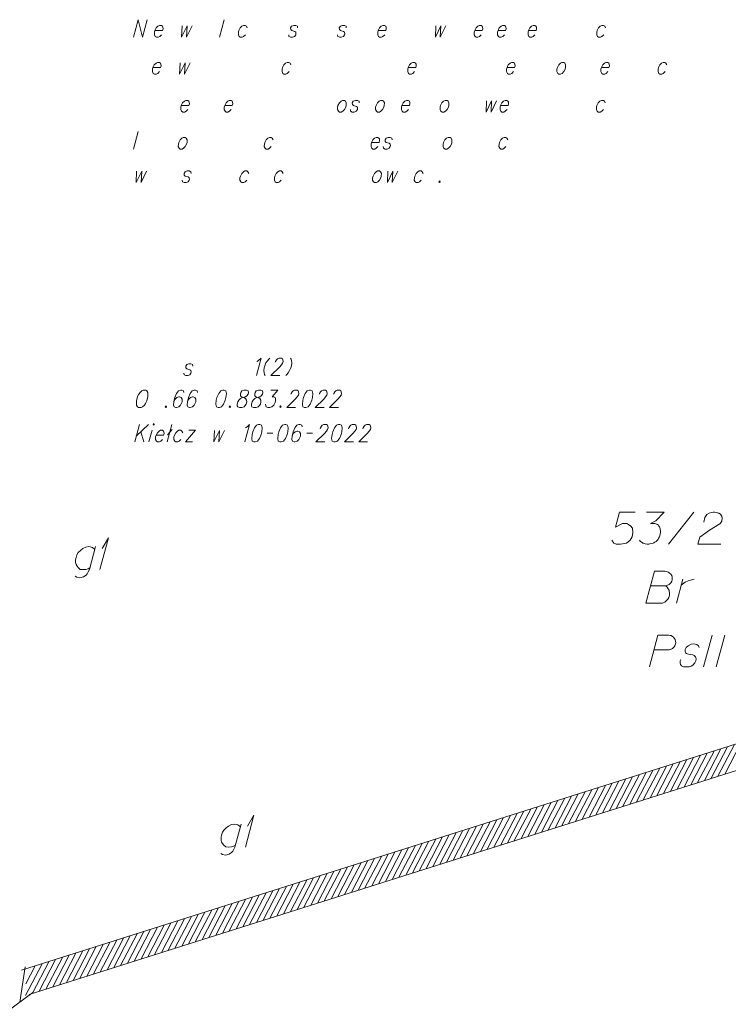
# Model space of a CAD drawing. Header units: metres. Extents: x 5555129 to 5556676, y 5635595 to 5636517.
# Tile 238 of 255: x 5556520 to 5556548, y 5636233 to 5636272. Entities that reach past the tile are written whole.
import ezdxf

# ---------------------------------------------------------------- set-up
doc = ezdxf.new("R2010")
doc.units = ezdxf.units.M
doc.header["$MEASUREMENT"] = 0
doc.linetypes.add('PRZER1-1', pattern=[2, 1, -1])
doc.linetypes.add('PRZER3-1', pattern=[4, 3, -1])
doc.layers.add('#RAMKA', color=7, linetype='Continuous', lineweight=18)
doc.layers.add('#zakres', color=7, linetype='Continuous', lineweight=18)
for name, color, linetype, lineweight, true_color in [('GESBZO_O', 7, 'Continuous', 50, 0x0a0909), ('GESDZI_O', 7, 'Continuous', 18, 0x0a0909), ('GESKKL_O', 7, 'PRZER3-1', 18, 0x008000), ('GESUZY_O', 7, 'PRZER1-1', 18, 0x008000)]:
    doc.layers.add(name, color=color, linetype=linetype, lineweight=lineweight, true_color=true_color)

# ---------------------------------------------------------------- blocks, each defined once
blk = doc.blocks.new('*U1725')
at = {"layer": 'GESBZO_O', "color": 7, "linetype": 'ByBlock', "lineweight": 18, "flags": 128}
for points in [[(5555408.559, 5636492.621), (5555408.313, 5636491.716), (5555408.273, 5636491.627), (5555408.234, 5636491.548), (5555408.185, 5636491.499), (5555408.086, 5636491.43), (5555407.939, 5636491.391), (5555407.821, 5636491.421), (5555407.761, 5636491.46)], [(5555408.332, 5636491.785), (5555408.263, 5636491.755), (5555408.175, 5636491.726), (5555408.057, 5636491.716), (5555407.958, 5636491.726), (5555407.88, 5636491.795), (5555407.83, 5636491.854), (5555407.791, 5636491.913), (5555407.771, 5636491.991), (5555407.771, 5636492.1), (5555407.791, 5636492.188), (5555407.821, 5636492.297), (5555407.88, 5636492.385), (5555407.968, 5636492.474), (5555408.057, 5636492.543), (5555408.175, 5636492.602), (5555408.293, 5636492.621), (5555408.431, 5636492.592), (5555408.529, 5636492.513)]]:
    blk.add_lwpolyline(points, dxfattribs=at)
blk = doc.blocks.new('*U1726')
at = {"layer": 'GESBZO_O', "color": 7, "linetype": 'ByBlock', "lineweight": 18}
for q in [(5555408.726, 5636491.716), (5555408.814, 5636492.543)]:
    blk.add_line((5555409.06, 5636492.966), q, dxfattribs=at)
blk = doc.blocks.new('*U1735')
at = {"layer": 'GESBZO_O', "color": 7, "linetype": 'ByBlock', "lineweight": 18, "flags": 128}
for points in [[(5555414.283, 5636481.721), (5555414.037, 5636480.815), (5555413.997, 5636480.727), (5555413.958, 5636480.648), (5555413.909, 5636480.599), (5555413.81, 5636480.53), (5555413.663, 5636480.491), (5555413.544, 5636480.52), (5555413.485, 5636480.56)], [(5555414.056, 5636480.884), (5555413.987, 5636480.855), (5555413.899, 5636480.825), (5555413.781, 5636480.815), (5555413.682, 5636480.825), (5555413.603, 5636480.894), (5555413.554, 5636480.953), (5555413.515, 5636481.012), (5555413.495, 5636481.091), (5555413.495, 5636481.199), (5555413.515, 5636481.288), (5555413.544, 5636481.396), (5555413.603, 5636481.485), (5555413.692, 5636481.573), (5555413.781, 5636481.642), (5555413.899, 5636481.701), (5555414.017, 5636481.721), (5555414.155, 5636481.691), (5555414.253, 5636481.613)]]:
    blk.add_lwpolyline(points, dxfattribs=at)
blk = doc.blocks.new('*U1736')
at = {"layer": 'GESBZO_O', "color": 7, "linetype": 'ByBlock', "lineweight": 18}
for q in [(5555414.45, 5636480.815), (5555414.538, 5636481.642)]:
    blk.add_line((5555414.784, 5636482.065), q, dxfattribs=at)
blk = doc.blocks.new('*U1793')
at = {"layer": 'GESUZY_O', "color": 96, "linetype": 'ByBlock', "lineweight": 18, "true_color": 0x008000}
blk.add_line((5555431.405, 5636490.403), (5555431.652, 5636491.338), dxfattribs=at)
at = {"layer": 'GESUZY_O', "color": 96, "linetype": 'ByBlock', "lineweight": 18, "true_color": 0x008000, "flags": 128}
blk.add_lwpolyline([(5555431.593, 5636491.112), (5555431.642, 5636491.151), (5555431.75, 5636491.23), (5555431.868, 5636491.279), (5555431.957, 5636491.308), (5555432.094, 5636491.338)], dxfattribs=at)
blk = doc.blocks.new('*U2493')
at = {"layer": '#RAMKA', "linetype": 'ByBlock', "lineweight": 18}
for p, q in [((5555410.282, 5636497.424), (5555410.097, 5636496.735)), ((5555410.634, 5636497.424), (5555410.159, 5636496.963)), ((5555410.332, 5636497.131), (5555410.45, 5636496.735))]:
    blk.add_line(p, q, dxfattribs=at)
blk = doc.blocks.new('*U2494')
at = {"layer": '#RAMKA', "linetype": 'ByBlock', "lineweight": 18}
blk.add_line((5555410.783, 5636497.196), (5555410.659, 5636496.735), dxfattribs=at)
at = {"layer": '#RAMKA', "linetype": 'ByBlock', "lineweight": 18, "flags": 128}
blk.add_lwpolyline([(5555410.819, 5636497.424), (5555410.835, 5636497.391), (5555410.869, 5636497.424), (5555410.852, 5636497.456), (5555410.819, 5636497.424)], dxfattribs=at)
blk = doc.blocks.new('*U2495')
at = {"layer": '#RAMKA', "linetype": 'ByBlock', "lineweight": 18}
for p, q in [((5555411.561, 5636497.424), (5555411.376, 5636496.735)), ((5555411.576, 5636497.218), (5555411.384, 5636497.011))]:
    blk.add_line(p, q, dxfattribs=at)
blk = doc.blocks.new('*U2496')
at = {"layer": '#RAMKA', "linetype": 'ByBlock', "lineweight": 18}
for p, q in [((5555412.494, 5636497.196), (5555412.097, 5636496.735)), ((5555412.221, 5636497.196), (5555412.494, 5636497.196)), ((5555412.097, 5636496.735), (5555412.371, 5636496.735))]:
    blk.add_line(p, q, dxfattribs=at)

msp = doc.modelspace()

# ---------------------------------------------------------------- linework, layer by layer
at = {"layer": '#RAMKA', "color": 7, "linetype": 'Continuous', "lineweight": 18}
for p, q in [((5556528.185, 5636271.634), (5556528, 5636270.945)), ((5556524.81, 5636267.239), (5556524.625, 5636266.55))]:
    msp.add_line(p, q, dxfattribs=at)
at = {"layer": '#RAMKA', "linetype": 'Continuous', "lineweight": 18}
for p, q in [((5556529.883, 5636255.384), (5556530.099, 5636255.384)), ((5556531.444, 5636255.384), (5556531.659, 5636255.384))]:
    msp.add_line(p, q, dxfattribs=at)
at = {"layer": '#RAMKA', "color": 7, "linetype": 'Continuous', "lineweight": 18, "flags": 128}
for points in [[(5556524.625, 5636270.945), (5556524.81, 5636271.634), (5556524.978, 5636270.945), (5556525.162, 5636271.634)], [(5556525.466, 5636271.206), (5556525.764, 5636271.206), (5556525.783, 5636271.276), (5556525.776, 5636271.341), (5556525.76, 5636271.374), (5556525.719, 5636271.406), (5556525.644, 5636271.406), (5556525.585, 5636271.374), (5556525.518, 5636271.309), (5556525.466, 5636271.206), (5556525.448, 5636271.141), (5556525.447, 5636271.043), (5556525.479, 5636270.978), (5556525.52, 5636270.945), (5556525.595, 5636270.945), (5556525.653, 5636270.978), (5556525.721, 5636271.043)], [(5556526.532, 5636271.396), (5556526.513, 5636270.945), (5556526.731, 5636271.396), (5556526.707, 5636270.945), (5556526.925, 5636271.396)], [(5556529.092, 5636271.309), (5556529.06, 5636271.374), (5556529.019, 5636271.406), (5556528.944, 5636271.406), (5556528.886, 5636271.374), (5556528.818, 5636271.309), (5556528.766, 5636271.206), (5556528.748, 5636271.141), (5556528.747, 5636271.043), (5556528.779, 5636270.978), (5556528.82, 5636270.945), (5556528.895, 5636270.945), (5556528.954, 5636270.978), (5556529.021, 5636271.043)], [(5556531.073, 5636271.309), (5556531.065, 5636271.374), (5556531, 5636271.406), (5556530.925, 5636271.406), (5556530.842, 5636271.374), (5556530.799, 5636271.309), (5556530.807, 5636271.244), (5556530.846, 5636271.206), (5556530.962, 5636271.173), (5556531.003, 5636271.141), (5556531.01, 5636271.075), (5556531.002, 5636271.043), (5556530.959, 5636270.978), (5556530.876, 5636270.945), (5556530.801, 5636270.945), (5556530.735, 5636270.978), (5556530.728, 5636271.043)], [(5556532.989, 5636271.309), (5556532.982, 5636271.374), (5556532.916, 5636271.406), (5556532.841, 5636271.406), (5556532.758, 5636271.374), (5556532.716, 5636271.309), (5556532.723, 5636271.244), (5556532.763, 5636271.206), (5556532.878, 5636271.173), (5556532.919, 5636271.141), (5556532.927, 5636271.075), (5556532.918, 5636271.043), (5556532.876, 5636270.978), (5556532.793, 5636270.945), (5556532.718, 5636270.945), (5556532.652, 5636270.978), (5556532.645, 5636271.043)], [(5556534.246, 5636271.206), (5556534.545, 5636271.206), (5556534.564, 5636271.276), (5556534.556, 5636271.341), (5556534.54, 5636271.374), (5556534.499, 5636271.406), (5556534.424, 5636271.406), (5556534.366, 5636271.374), (5556534.299, 5636271.309), (5556534.246, 5636271.206), (5556534.229, 5636271.141), (5556534.228, 5636271.043), (5556534.26, 5636270.978), (5556534.301, 5636270.945), (5556534.376, 5636270.945), (5556534.434, 5636270.978), (5556534.501, 5636271.043)], [(5556536.512, 5636271.396), (5556536.493, 5636270.945), (5556536.711, 5636271.396), (5556536.687, 5636270.945), (5556536.905, 5636271.396)], [(5556538.041, 5636271.206), (5556538.339, 5636271.206), (5556538.358, 5636271.276), (5556538.351, 5636271.341), (5556538.335, 5636271.374), (5556538.294, 5636271.406), (5556538.219, 5636271.406), (5556538.16, 5636271.374), (5556538.093, 5636271.309), (5556538.041, 5636271.206), (5556538.023, 5636271.141), (5556538.022, 5636271.043), (5556538.054, 5636270.978), (5556538.095, 5636270.945), (5556538.17, 5636270.945), (5556538.228, 5636270.978), (5556538.296, 5636271.043)], [(5556538.957, 5636271.206), (5556539.255, 5636271.206), (5556539.274, 5636271.276), (5556539.267, 5636271.341), (5556539.25, 5636271.374), (5556539.209, 5636271.406), (5556539.135, 5636271.406), (5556539.076, 5636271.374), (5556539.009, 5636271.309), (5556538.957, 5636271.206), (5556538.939, 5636271.141), (5556538.938, 5636271.043), (5556538.97, 5636270.978), (5556539.011, 5636270.945), (5556539.086, 5636270.945), (5556539.144, 5636270.978), (5556539.212, 5636271.043)], [(5556540.156, 5636271.206), (5556540.455, 5636271.206), (5556540.474, 5636271.276), (5556540.466, 5636271.341), (5556540.45, 5636271.374), (5556540.409, 5636271.406), (5556540.334, 5636271.406), (5556540.276, 5636271.374), (5556540.209, 5636271.309), (5556540.156, 5636271.206), (5556540.139, 5636271.141), (5556540.138, 5636271.043), (5556540.17, 5636270.978), (5556540.211, 5636270.945), (5556540.286, 5636270.945), (5556540.344, 5636270.978), (5556540.411, 5636271.043)], [(5556543.184, 5636271.309), (5556543.152, 5636271.374), (5556543.111, 5636271.406), (5556543.037, 5636271.406), (5556542.978, 5636271.374), (5556542.911, 5636271.309), (5556542.858, 5636271.206), (5556542.841, 5636271.141), (5556542.84, 5636271.043), (5556542.872, 5636270.978), (5556542.913, 5636270.945), (5556542.988, 5636270.945), (5556543.046, 5636270.978), (5556543.113, 5636271.043)], [(5556525.387, 5636269.754), (5556525.685, 5636269.754), (5556525.704, 5636269.825), (5556525.697, 5636269.89), (5556525.681, 5636269.922), (5556525.64, 5636269.955), (5556525.565, 5636269.955), (5556525.507, 5636269.922), (5556525.439, 5636269.857), (5556525.387, 5636269.754), (5556525.37, 5636269.689), (5556525.368, 5636269.592), (5556525.401, 5636269.526), (5556525.442, 5636269.494), (5556525.516, 5636269.494), (5556525.575, 5636269.526), (5556525.642, 5636269.592)], [(5556526.453, 5636269.944), (5556526.434, 5636269.494), (5556526.652, 5636269.944), (5556526.628, 5636269.494), (5556526.846, 5636269.944)], [(5556530.81, 5636269.857), (5556530.777, 5636269.922), (5556530.736, 5636269.955), (5556530.662, 5636269.955), (5556530.603, 5636269.922), (5556530.536, 5636269.857), (5556530.484, 5636269.754), (5556530.466, 5636269.689), (5556530.465, 5636269.592), (5556530.497, 5636269.526), (5556530.538, 5636269.494), (5556530.613, 5636269.494), (5556530.671, 5636269.526), (5556530.739, 5636269.592)], [(5556535.423, 5636269.754), (5556535.722, 5636269.754), (5556535.741, 5636269.825), (5556535.733, 5636269.89), (5556535.717, 5636269.922), (5556535.676, 5636269.955), (5556535.602, 5636269.955), (5556535.543, 5636269.922), (5556535.476, 5636269.857), (5556535.423, 5636269.754), (5556535.406, 5636269.689), (5556535.405, 5636269.592), (5556535.437, 5636269.526), (5556535.478, 5636269.494), (5556535.553, 5636269.494), (5556535.611, 5636269.526), (5556535.678, 5636269.592)], [(5556539.311, 5636269.754), (5556539.609, 5636269.754), (5556539.628, 5636269.825), (5556539.621, 5636269.89), (5556539.605, 5636269.922), (5556539.564, 5636269.955), (5556539.489, 5636269.955), (5556539.43, 5636269.922), (5556539.363, 5636269.857), (5556539.311, 5636269.754), (5556539.293, 5636269.689), (5556539.292, 5636269.592), (5556539.324, 5636269.526), (5556539.365, 5636269.494), (5556539.44, 5636269.494), (5556539.498, 5636269.526), (5556539.566, 5636269.592)], [(5556541.47, 5636269.955), (5556541.411, 5636269.922), (5556541.344, 5636269.857), (5556541.292, 5636269.754), (5556541.274, 5636269.689), (5556541.273, 5636269.592), (5556541.305, 5636269.526), (5556541.346, 5636269.494), (5556541.421, 5636269.494), (5556541.479, 5636269.526), (5556541.547, 5636269.592), (5556541.598, 5636269.689), (5556541.615, 5636269.754), (5556541.618, 5636269.857), (5556541.586, 5636269.922), (5556541.544, 5636269.955), (5556541.47, 5636269.955)], [(5556543.024, 5636269.754), (5556543.322, 5636269.754), (5556543.341, 5636269.825), (5556543.334, 5636269.89), (5556543.318, 5636269.922), (5556543.277, 5636269.955), (5556543.202, 5636269.955), (5556543.144, 5636269.922), (5556543.076, 5636269.857), (5556543.024, 5636269.754), (5556543.007, 5636269.689), (5556543.005, 5636269.592), (5556543.038, 5636269.526), (5556543.079, 5636269.494), (5556543.153, 5636269.494), (5556543.212, 5636269.526), (5556543.279, 5636269.592)], [(5556545.596, 5636269.857), (5556545.564, 5636269.922), (5556545.523, 5636269.955), (5556545.448, 5636269.955), (5556545.39, 5636269.922), (5556545.323, 5636269.857), (5556545.27, 5636269.754), (5556545.253, 5636269.689), (5556545.251, 5636269.592), (5556545.284, 5636269.526), (5556545.325, 5636269.494), (5556545.399, 5636269.494), (5556545.458, 5636269.526), (5556545.525, 5636269.592)], [(5556526.502, 5636268.262), (5556526.8, 5636268.262), (5556526.819, 5636268.332), (5556526.812, 5636268.398), (5556526.796, 5636268.43), (5556526.755, 5636268.463), (5556526.68, 5636268.463), (5556526.622, 5636268.43), (5556526.554, 5636268.365), (5556526.502, 5636268.262), (5556526.484, 5636268.197), (5556526.483, 5636268.099), (5556526.515, 5636268.034), (5556526.556, 5636268.002), (5556526.631, 5636268.002), (5556526.69, 5636268.034), (5556526.757, 5636268.099)], [(5556528.209, 5636268.262), (5556528.508, 5636268.262), (5556528.527, 5636268.332), (5556528.519, 5636268.398), (5556528.503, 5636268.43), (5556528.462, 5636268.463), (5556528.387, 5636268.463), (5556528.329, 5636268.43), (5556528.262, 5636268.365), (5556528.209, 5636268.262), (5556528.192, 5636268.197), (5556528.19, 5636268.099), (5556528.223, 5636268.034), (5556528.264, 5636268.002), (5556528.338, 5636268.002), (5556528.397, 5636268.034), (5556528.464, 5636268.099)], [(5556532.842, 5636268.463), (5556532.784, 5636268.43), (5556532.717, 5636268.365), (5556532.664, 5636268.262), (5556532.647, 5636268.197), (5556532.645, 5636268.099), (5556532.678, 5636268.034), (5556532.719, 5636268.002), (5556532.793, 5636268.002), (5556532.852, 5636268.034), (5556532.919, 5636268.099), (5556532.97, 5636268.197), (5556532.988, 5636268.262), (5556532.99, 5636268.365), (5556532.958, 5636268.43), (5556532.917, 5636268.463), (5556532.842, 5636268.463)], [(5556533.498, 5636268.365), (5556533.491, 5636268.43), (5556533.425, 5636268.463), (5556533.35, 5636268.463), (5556533.267, 5636268.43), (5556533.224, 5636268.365), (5556533.232, 5636268.3), (5556533.271, 5636268.262), (5556533.387, 5636268.229), (5556533.428, 5636268.197), (5556533.435, 5636268.132), (5556533.427, 5636268.099), (5556533.384, 5636268.034), (5556533.301, 5636268.002), (5556533.226, 5636268.002), (5556533.161, 5636268.034), (5556533.153, 5636268.099)], [(5556534.34, 5636268.463), (5556534.282, 5636268.43), (5556534.215, 5636268.365), (5556534.162, 5636268.262), (5556534.145, 5636268.197), (5556534.144, 5636268.099), (5556534.176, 5636268.034), (5556534.217, 5636268.002), (5556534.292, 5636268.002), (5556534.35, 5636268.034), (5556534.417, 5636268.099), (5556534.468, 5636268.197), (5556534.486, 5636268.262), (5556534.488, 5636268.365), (5556534.456, 5636268.43), (5556534.415, 5636268.463), (5556534.34, 5636268.463)], [(5556535.178, 5636268.262), (5556535.476, 5636268.262), (5556535.495, 5636268.332), (5556535.488, 5636268.398), (5556535.471, 5636268.43), (5556535.43, 5636268.463), (5556535.356, 5636268.463), (5556535.297, 5636268.43), (5556535.23, 5636268.365), (5556535.178, 5636268.262), (5556535.16, 5636268.197), (5556535.159, 5636268.099), (5556535.191, 5636268.034), (5556535.232, 5636268.002), (5556535.307, 5636268.002), (5556535.365, 5636268.034), (5556535.433, 5636268.099)], [(5556536.879, 5636268.463), (5556536.82, 5636268.43), (5556536.753, 5636268.365), (5556536.701, 5636268.262), (5556536.683, 5636268.197), (5556536.682, 5636268.099), (5556536.714, 5636268.034), (5556536.755, 5636268.002), (5556536.83, 5636268.002), (5556536.888, 5636268.034), (5556536.956, 5636268.099), (5556537.007, 5636268.197), (5556537.024, 5636268.262), (5556537.027, 5636268.365), (5556536.995, 5636268.43), (5556536.953, 5636268.463), (5556536.879, 5636268.463)], [(5556538.509, 5636268.452), (5556538.489, 5636268.002), (5556538.707, 5636268.452), (5556538.684, 5636268.002), (5556538.902, 5636268.452)], [(5556539.056, 5636268.262), (5556539.354, 5636268.262), (5556539.373, 5636268.332), (5556539.366, 5636268.398), (5556539.35, 5636268.43), (5556539.309, 5636268.463), (5556539.234, 5636268.463), (5556539.176, 5636268.43), (5556539.108, 5636268.365), (5556539.056, 5636268.262), (5556539.038, 5636268.197), (5556539.037, 5636268.099), (5556539.069, 5636268.034), (5556539.11, 5636268.002), (5556539.185, 5636268.002), (5556539.244, 5636268.034), (5556539.311, 5636268.099)], [(5556543.174, 5636268.365), (5556543.142, 5636268.43), (5556543.101, 5636268.463), (5556543.026, 5636268.463), (5556542.968, 5636268.43), (5556542.9, 5636268.365), (5556542.848, 5636268.262), (5556542.83, 5636268.197), (5556542.829, 5636268.099), (5556542.861, 5636268.034), (5556542.902, 5636268.002), (5556542.977, 5636268.002), (5556543.036, 5636268.034), (5556543.103, 5636268.099)], [(5556526.581, 5636267.011), (5556526.522, 5636266.979), (5556526.455, 5636266.914), (5556526.402, 5636266.811), (5556526.385, 5636266.745), (5556526.384, 5636266.648), (5556526.416, 5636266.583), (5556526.457, 5636266.55), (5556526.532, 5636266.55), (5556526.59, 5636266.583), (5556526.657, 5636266.648), (5556526.708, 5636266.745), (5556526.726, 5636266.811), (5556526.728, 5636266.914), (5556526.696, 5636266.979), (5556526.655, 5636267.011), (5556526.581, 5636267.011)], [(5556530.112, 5636266.914), (5556530.08, 5636266.979), (5556530.039, 5636267.011), (5556529.964, 5636267.011), (5556529.906, 5636266.979), (5556529.839, 5636266.914), (5556529.786, 5636266.811), (5556529.769, 5636266.745), (5556529.767, 5636266.648), (5556529.8, 5636266.583), (5556529.841, 5636266.55), (5556529.915, 5636266.55), (5556529.974, 5636266.583), (5556530.041, 5636266.648)], [(5556533.982, 5636266.811), (5556534.281, 5636266.811), (5556534.299, 5636266.881), (5556534.292, 5636266.946), (5556534.276, 5636266.979), (5556534.235, 5636267.011), (5556534.16, 5636267.011), (5556534.102, 5636266.979), (5556534.035, 5636266.914), (5556533.982, 5636266.811), (5556533.965, 5636266.745), (5556533.963, 5636266.648), (5556533.996, 5636266.583), (5556534.037, 5636266.55), (5556534.111, 5636266.55), (5556534.17, 5636266.583), (5556534.237, 5636266.648)], [(5556534.791, 5636266.914), (5556534.784, 5636266.979), (5556534.718, 5636267.011), (5556534.643, 5636267.011), (5556534.56, 5636266.979), (5556534.517, 5636266.914), (5556534.525, 5636266.849), (5556534.564, 5636266.811), (5556534.68, 5636266.778), (5556534.721, 5636266.745), (5556534.728, 5636266.68), (5556534.72, 5636266.648), (5556534.677, 5636266.583), (5556534.594, 5636266.55), (5556534.519, 5636266.55), (5556534.454, 5636266.583), (5556534.446, 5636266.648)], [(5556536.997, 5636267.011), (5556536.938, 5636266.979), (5556536.871, 5636266.914), (5556536.819, 5636266.811), (5556536.801, 5636266.745), (5556536.8, 5636266.648), (5556536.832, 5636266.583), (5556536.873, 5636266.55), (5556536.948, 5636266.55), (5556537.006, 5636266.583), (5556537.074, 5636266.648), (5556537.125, 5636266.745), (5556537.142, 5636266.811), (5556537.145, 5636266.914), (5556537.112, 5636266.979), (5556537.071, 5636267.011), (5556536.997, 5636267.011)], [(5556539.341, 5636266.914), (5556539.309, 5636266.979), (5556539.268, 5636267.011), (5556539.193, 5636267.011), (5556539.135, 5636266.979), (5556539.068, 5636266.914), (5556539.015, 5636266.811), (5556538.998, 5636266.745), (5556538.996, 5636266.648), (5556539.029, 5636266.583), (5556539.07, 5636266.55), (5556539.144, 5636266.55), (5556539.203, 5636266.583), (5556539.27, 5636266.648)], [(5556524.746, 5636265.681), (5556524.726, 5636265.231), (5556524.944, 5636265.681), (5556524.921, 5636265.231), (5556525.139, 5636265.681)], [(5556526.884, 5636265.594), (5556526.877, 5636265.66), (5556526.811, 5636265.692), (5556526.736, 5636265.692), (5556526.653, 5636265.66), (5556526.611, 5636265.594), (5556526.618, 5636265.529), (5556526.658, 5636265.491), (5556526.773, 5636265.459), (5556526.814, 5636265.426), (5556526.822, 5636265.361), (5556526.813, 5636265.329), (5556526.771, 5636265.263), (5556526.687, 5636265.231), (5556526.613, 5636265.231), (5556526.547, 5636265.263), (5556526.539, 5636265.329)], [(5556529.153, 5636265.594), (5556529.121, 5636265.66), (5556529.08, 5636265.692), (5556529.005, 5636265.692), (5556528.947, 5636265.66), (5556528.88, 5636265.594), (5556528.827, 5636265.491), (5556528.81, 5636265.426), (5556528.808, 5636265.329), (5556528.841, 5636265.263), (5556528.882, 5636265.231), (5556528.956, 5636265.231), (5556529.015, 5636265.263), (5556529.082, 5636265.329)], [(5556530.506, 5636265.594), (5556530.474, 5636265.66), (5556530.433, 5636265.692), (5556530.358, 5636265.692), (5556530.3, 5636265.66), (5556530.233, 5636265.594), (5556530.18, 5636265.491), (5556530.163, 5636265.426), (5556530.161, 5636265.329), (5556530.194, 5636265.263), (5556530.235, 5636265.231), (5556530.309, 5636265.231), (5556530.368, 5636265.263), (5556530.435, 5636265.329)], [(5556534.221, 5636265.692), (5556534.162, 5636265.66), (5556534.095, 5636265.594), (5556534.043, 5636265.491), (5556534.025, 5636265.426), (5556534.024, 5636265.329), (5556534.056, 5636265.263), (5556534.097, 5636265.231), (5556534.172, 5636265.231), (5556534.23, 5636265.263), (5556534.297, 5636265.329), (5556534.348, 5636265.426), (5556534.366, 5636265.491), (5556534.369, 5636265.594), (5556534.336, 5636265.66), (5556534.295, 5636265.692), (5556534.221, 5636265.692)], [(5556534.626, 5636265.681), (5556534.607, 5636265.231), (5556534.825, 5636265.681), (5556534.801, 5636265.231), (5556535.019, 5636265.681)], [(5556536.011, 5636265.594), (5556535.979, 5636265.66), (5556535.938, 5636265.692), (5556535.863, 5636265.692), (5556535.805, 5636265.66), (5556535.738, 5636265.594), (5556535.685, 5636265.491), (5556535.668, 5636265.426), (5556535.666, 5636265.329), (5556535.699, 5636265.263), (5556535.74, 5636265.231), (5556535.814, 5636265.231), (5556535.873, 5636265.263), (5556535.94, 5636265.329)], [(5556536.669, 5636265.296), (5556536.635, 5636265.263), (5556536.651, 5636265.231), (5556536.685, 5636265.263), (5556536.669, 5636265.296)]]:
    msp.add_lwpolyline(points, dxfattribs=at)
at = {"layer": '#RAMKA', "linetype": 'Continuous', "lineweight": 18, "flags": 128}
for points in [[(5556529.477, 5636258.204), (5556529.537, 5636258.242), (5556529.637, 5636258.339), (5556529.453, 5636257.65)], [(5556529.983, 5636258.339), (5556529.939, 5636258.296), (5556529.888, 5636258.231), (5556529.832, 5636258.144), (5556529.786, 5636258.035), (5556529.764, 5636257.954), (5556529.752, 5636257.845), (5556529.762, 5636257.759), (5556529.777, 5636257.694), (5556529.799, 5636257.65)], [(5556530.193, 5636258.171), (5556530.202, 5636258.204), (5556530.244, 5636258.269), (5556530.279, 5636258.307), (5556530.338, 5636258.339), (5556530.437, 5636258.339), (5556530.478, 5636258.307), (5556530.493, 5636258.269), (5556530.504, 5636258.204), (5556530.487, 5636258.138), (5556530.441, 5636258.073), (5556530.365, 5636257.976), (5556530.029, 5636257.65), (5556530.381, 5636257.65)], [(5556530.796, 5636258.339), (5556530.817, 5636258.296), (5556530.833, 5636258.231), (5556530.843, 5636258.144), (5556530.83, 5636258.035), (5556530.809, 5636257.954), (5556530.763, 5636257.845), (5556530.706, 5636257.759), (5556530.656, 5636257.694), (5556530.611, 5636257.65)], [(5556526.952, 5636258.014), (5556526.944, 5636258.079), (5556526.878, 5636258.111), (5556526.804, 5636258.111), (5556526.721, 5636258.079), (5556526.678, 5636258.014), (5556526.686, 5636257.949), (5556526.725, 5636257.911), (5556526.841, 5636257.878), (5556526.882, 5636257.845), (5556526.889, 5636257.78), (5556526.881, 5636257.748), (5556526.838, 5636257.683), (5556526.755, 5636257.65), (5556526.68, 5636257.65), (5556526.614, 5636257.683), (5556526.607, 5636257.748)], [(5556525.008, 5636257.082), (5556524.95, 5636257.05), (5556524.879, 5636256.985), (5556524.836, 5636256.92), (5556524.785, 5636256.822), (5556524.74, 5636256.654), (5556524.739, 5636256.556), (5556524.746, 5636256.491), (5556524.783, 5636256.426), (5556524.824, 5636256.393), (5556524.923, 5636256.393), (5556524.982, 5636256.426), (5556525.049, 5636256.491), (5556525.091, 5636256.556), (5556525.142, 5636256.654), (5556525.187, 5636256.822), (5556525.189, 5636256.92), (5556525.181, 5636256.985), (5556525.149, 5636257.05), (5556525.108, 5636257.082), (5556525.008, 5636257.082)], [(5556526.605, 5636256.985), (5556526.593, 5636257.05), (5556526.527, 5636257.082), (5556526.478, 5636257.082), (5556526.394, 5636257.05), (5556526.317, 5636256.947), (5556526.248, 5636256.784), (5556526.205, 5636256.621), (5556526.195, 5636256.491), (5556526.227, 5636256.426), (5556526.293, 5636256.393), (5556526.318, 5636256.393), (5556526.401, 5636256.426), (5556526.472, 5636256.491), (5556526.524, 5636256.589), (5556526.532, 5636256.621), (5556526.534, 5636256.719), (5556526.497, 5636256.784), (5556526.431, 5636256.817), (5556526.406, 5636256.817), (5556526.323, 5636256.784), (5556526.256, 5636256.719), (5556526.205, 5636256.621)], [(5556527.141, 5636256.985), (5556527.13, 5636257.05), (5556527.064, 5636257.082), (5556527.014, 5636257.082), (5556526.931, 5636257.05), (5556526.853, 5636256.947), (5556526.785, 5636256.784), (5556526.741, 5636256.621), (5556526.731, 5636256.491), (5556526.764, 5636256.426), (5556526.83, 5636256.393), (5556526.854, 5636256.393), (5556526.938, 5636256.426), (5556527.009, 5636256.491), (5556527.06, 5636256.589), (5556527.069, 5636256.621), (5556527.07, 5636256.719), (5556527.034, 5636256.784), (5556526.968, 5636256.817), (5556526.943, 5636256.817), (5556526.86, 5636256.784), (5556526.792, 5636256.719), (5556526.741, 5636256.621)], [(5556528.133, 5636257.082), (5556528.05, 5636257.05), (5556527.973, 5636256.947), (5556527.904, 5636256.784), (5556527.878, 5636256.686), (5556527.859, 5636256.524), (5556527.883, 5636256.426), (5556527.949, 5636256.393), (5556527.998, 5636256.393), (5556528.082, 5636256.426), (5556528.162, 5636256.524), (5556528.23, 5636256.686), (5556528.256, 5636256.784), (5556528.275, 5636256.947), (5556528.249, 5636257.05), (5556528.183, 5636257.082), (5556528.133, 5636257.082)], [(5556528.97, 5636257.082), (5556528.887, 5636257.05), (5556528.845, 5636256.985), (5556528.826, 5636256.914), (5556528.833, 5636256.849), (5556528.874, 5636256.817), (5556528.965, 5636256.784), (5556529.031, 5636256.751), (5556529.067, 5636256.686), (5556529.075, 5636256.621), (5556529.049, 5636256.524), (5556529.006, 5636256.458), (5556528.968, 5636256.426), (5556528.885, 5636256.393), (5556528.786, 5636256.393), (5556528.72, 5636256.426), (5556528.704, 5636256.458), (5556528.696, 5636256.524), (5556528.722, 5636256.621), (5556528.765, 5636256.686), (5556528.832, 5636256.751), (5556528.915, 5636256.784), (5556529.023, 5636256.817), (5556529.082, 5636256.849), (5556529.128, 5636256.914), (5556529.147, 5636256.985), (5556529.136, 5636257.05), (5556529.07, 5636257.082), (5556528.97, 5636257.082)], [(5556529.532, 5636257.082), (5556529.449, 5636257.05), (5556529.406, 5636256.985), (5556529.387, 5636256.914), (5556529.395, 5636256.849), (5556529.436, 5636256.817), (5556529.527, 5636256.784), (5556529.592, 5636256.751), (5556529.629, 5636256.686), (5556529.636, 5636256.621), (5556529.61, 5636256.524), (5556529.568, 5636256.458), (5556529.53, 5636256.426), (5556529.447, 5636256.393), (5556529.347, 5636256.393), (5556529.281, 5636256.426), (5556529.265, 5636256.458), (5556529.258, 5636256.524), (5556529.284, 5636256.621), (5556529.326, 5636256.686), (5556529.393, 5636256.751), (5556529.477, 5636256.784), (5556529.585, 5636256.817), (5556529.643, 5636256.849), (5556529.69, 5636256.914), (5556529.709, 5636256.985), (5556529.697, 5636257.05), (5556529.631, 5636257.082), (5556529.532, 5636257.082)], [(5556530.019, 5636257.082), (5556530.297, 5636257.082), (5556530.072, 5636256.817), (5556530.147, 5636256.817), (5556530.188, 5636256.784), (5556530.208, 5636256.751), (5556530.207, 5636256.654), (5556530.189, 5636256.589), (5556530.138, 5636256.491), (5556530.067, 5636256.426), (5556529.983, 5636256.393), (5556529.909, 5636256.393), (5556529.843, 5636256.426), (5556529.827, 5636256.458), (5556529.819, 5636256.524)], [(5556530.811, 5636256.914), (5556530.82, 5636256.947), (5556530.862, 5636257.012), (5556530.897, 5636257.05), (5556530.955, 5636257.082), (5556531.055, 5636257.082), (5556531.096, 5636257.05), (5556531.111, 5636257.012), (5556531.122, 5636256.947), (5556531.105, 5636256.882), (5556531.058, 5636256.817), (5556530.982, 5636256.719), (5556530.647, 5636256.393), (5556530.999, 5636256.393)], [(5556531.538, 5636257.082), (5556531.455, 5636257.05), (5556531.377, 5636256.947), (5556531.309, 5636256.784), (5556531.282, 5636256.686), (5556531.264, 5636256.524), (5556531.287, 5636256.426), (5556531.353, 5636256.393), (5556531.403, 5636256.393), (5556531.486, 5636256.426), (5556531.566, 5636256.524), (5556531.635, 5636256.686), (5556531.661, 5636256.784), (5556531.68, 5636256.947), (5556531.653, 5636257.05), (5556531.588, 5636257.082), (5556531.538, 5636257.082)], [(5556531.93, 5636256.914), (5556531.939, 5636256.947), (5556531.981, 5636257.012), (5556532.016, 5636257.05), (5556532.075, 5636257.082), (5556532.174, 5636257.082), (5556532.215, 5636257.05), (5556532.23, 5636257.012), (5556532.241, 5636256.947), (5556532.224, 5636256.882), (5556532.177, 5636256.817), (5556532.101, 5636256.719), (5556531.766, 5636256.393), (5556532.118, 5636256.393)], [(5556532.492, 5636256.914), (5556532.5, 5636256.947), (5556532.543, 5636257.012), (5556532.578, 5636257.05), (5556532.636, 5636257.082), (5556532.736, 5636257.082), (5556532.777, 5636257.05), (5556532.791, 5636257.012), (5556532.803, 5636256.947), (5556532.785, 5636256.882), (5556532.739, 5636256.817), (5556532.663, 5636256.719), (5556532.327, 5636256.393), (5556532.68, 5636256.393)], [(5556525.906, 5636256.458), (5556525.873, 5636256.426), (5556525.889, 5636256.393), (5556525.922, 5636256.426), (5556525.906, 5636256.458)], [(5556528.424, 5636256.458), (5556528.39, 5636256.426), (5556528.407, 5636256.393), (5556528.44, 5636256.426), (5556528.424, 5636256.458)], [(5556530.409, 5636256.458), (5556530.376, 5636256.426), (5556530.392, 5636256.393), (5556530.425, 5636256.426), (5556530.409, 5636256.458)], [(5556529.028, 5636255.596), (5556529.088, 5636255.634), (5556529.189, 5636255.731), (5556529.004, 5636255.042)], [(5556529.543, 5636255.731), (5556529.46, 5636255.699), (5556529.383, 5636255.596), (5556529.314, 5636255.433), (5556529.288, 5636255.335), (5556529.269, 5636255.172), (5556529.293, 5636255.075), (5556529.359, 5636255.042), (5556529.408, 5636255.042), (5556529.492, 5636255.075), (5556529.572, 5636255.172), (5556529.64, 5636255.335), (5556529.666, 5636255.433), (5556529.685, 5636255.596), (5556529.659, 5636255.699), (5556529.593, 5636255.731), (5556529.543, 5636255.731)], [(5556530.567, 5636255.731), (5556530.484, 5636255.699), (5556530.406, 5636255.596), (5556530.338, 5636255.433), (5556530.311, 5636255.335), (5556530.293, 5636255.172), (5556530.316, 5636255.075), (5556530.382, 5636255.042), (5556530.432, 5636255.042), (5556530.515, 5636255.075), (5556530.595, 5636255.172), (5556530.664, 5636255.335), (5556530.69, 5636255.433), (5556530.709, 5636255.596), (5556530.683, 5636255.699), (5556530.617, 5636255.731), (5556530.567, 5636255.731)], [(5556531.256, 5636255.634), (5556531.244, 5636255.699), (5556531.178, 5636255.731), (5556531.128, 5636255.731), (5556531.045, 5636255.699), (5556530.968, 5636255.596), (5556530.899, 5636255.433), (5556530.856, 5636255.27), (5556530.846, 5636255.14), (5556530.878, 5636255.075), (5556530.944, 5636255.042), (5556530.969, 5636255.042), (5556531.052, 5636255.075), (5556531.123, 5636255.14), (5556531.174, 5636255.237), (5556531.183, 5636255.27), (5556531.184, 5636255.368), (5556531.148, 5636255.433), (5556531.082, 5636255.465), (5556531.057, 5636255.465), (5556530.974, 5636255.433), (5556530.907, 5636255.368), (5556530.856, 5636255.27)], [(5556531.962, 5636255.563), (5556531.971, 5636255.596), (5556532.013, 5636255.661), (5556532.048, 5636255.699), (5556532.106, 5636255.731), (5556532.206, 5636255.731), (5556532.247, 5636255.699), (5556532.262, 5636255.661), (5556532.273, 5636255.596), (5556532.256, 5636255.53), (5556532.209, 5636255.465), (5556532.133, 5636255.368), (5556531.797, 5636255.042), (5556532.15, 5636255.042)], [(5556532.689, 5636255.731), (5556532.605, 5636255.699), (5556532.528, 5636255.596), (5556532.46, 5636255.433), (5556532.433, 5636255.335), (5556532.415, 5636255.172), (5556532.438, 5636255.075), (5556532.504, 5636255.042), (5556532.554, 5636255.042), (5556532.637, 5636255.075), (5556532.717, 5636255.172), (5556532.786, 5636255.335), (5556532.812, 5636255.433), (5556532.831, 5636255.596), (5556532.804, 5636255.699), (5556532.739, 5636255.731), (5556532.689, 5636255.731)], [(5556533.081, 5636255.563), (5556533.09, 5636255.596), (5556533.132, 5636255.661), (5556533.167, 5636255.699), (5556533.225, 5636255.731), (5556533.325, 5636255.731), (5556533.366, 5636255.699), (5556533.381, 5636255.661), (5556533.392, 5636255.596), (5556533.375, 5636255.53), (5556533.328, 5636255.465), (5556533.252, 5636255.368), (5556532.916, 5636255.042), (5556533.269, 5636255.042)], [(5556533.643, 5636255.563), (5556533.651, 5636255.596), (5556533.694, 5636255.661), (5556533.729, 5636255.699), (5556533.787, 5636255.731), (5556533.887, 5636255.731), (5556533.928, 5636255.699), (5556533.942, 5636255.661), (5556533.954, 5636255.596), (5556533.936, 5636255.53), (5556533.89, 5636255.465), (5556533.814, 5636255.368), (5556533.478, 5636255.042), (5556533.83, 5636255.042)], [(5556525.51, 5636255.303), (5556525.808, 5636255.303), (5556525.827, 5636255.373), (5556525.82, 5636255.438), (5556525.803, 5636255.471), (5556525.762, 5636255.503), (5556525.688, 5636255.503), (5556525.629, 5636255.471), (5556525.562, 5636255.406), (5556525.51, 5636255.303), (5556525.492, 5636255.237), (5556525.491, 5636255.14), (5556525.523, 5636255.075), (5556525.564, 5636255.042), (5556525.639, 5636255.042), (5556525.697, 5636255.075), (5556525.764, 5636255.14)], [(5556526.557, 5636255.406), (5556526.524, 5636255.471), (5556526.483, 5636255.503), (5556526.409, 5636255.503), (5556526.35, 5636255.471), (5556526.283, 5636255.406), (5556526.231, 5636255.303), (5556526.213, 5636255.237), (5556526.212, 5636255.14), (5556526.244, 5636255.075), (5556526.285, 5636255.042), (5556526.36, 5636255.042), (5556526.418, 5636255.075), (5556526.486, 5636255.14)], [(5556527.805, 5636255.493), (5556527.785, 5636255.042), (5556528.003, 5636255.493), (5556527.98, 5636255.042), (5556528.197, 5636255.493)]]:
    msp.add_lwpolyline(points, dxfattribs=at)
at = {"layer": '#zakres', "color": 134, "linetype": 'Continuous', "lineweight": 18}
for p, q in [((5556575.409, 5636251.751), (5556520.221, 5636234.284)), ((5556575.711, 5636250.797), (5556520.522, 5636233.331)), ((5556547.875, 5636241.993), (5556548.52, 5636243.235)), ((5556546.54, 5636241.57), (5556547.185, 5636242.813)), ((5556546.807, 5636241.655), (5556547.452, 5636242.897)), ((5556547.074, 5636241.739), (5556547.719, 5636242.982)), ((5556547.341, 5636241.824), (5556547.986, 5636243.066)), ((5556547.608, 5636241.908), (5556548.253, 5636243.151)), ((5556545.472, 5636241.232), (5556546.117, 5636242.475)), ((5556545.739, 5636241.317), (5556546.384, 5636242.559)), ((5556546.006, 5636241.401), (5556546.651, 5636242.644)), ((5556546.273, 5636241.486), (5556546.918, 5636242.728)), ((5556544.138, 5636240.81), (5556544.783, 5636242.052)), ((5556544.404, 5636240.894), (5556545.05, 5636242.137)), ((5556544.671, 5636240.979), (5556545.317, 5636242.221)), ((5556544.938, 5636241.063), (5556545.583, 5636242.306)), ((5556545.205, 5636241.148), (5556545.85, 5636242.39)), ((5556543.07, 5636240.472), (5556543.715, 5636241.714)), ((5556543.337, 5636240.556), (5556543.982, 5636241.799)), ((5556543.604, 5636240.641), (5556544.249, 5636241.883)), ((5556543.871, 5636240.725), (5556544.516, 5636241.968)), ((5556541.735, 5636240.05), (5556542.38, 5636241.292)), ((5556542.002, 5636240.134), (5556542.647, 5636241.377)), ((5556542.269, 5636240.218), (5556542.914, 5636241.461)), ((5556542.536, 5636240.303), (5556543.181, 5636241.545)), ((5556542.803, 5636240.387), (5556543.448, 5636241.63)), ((5556540.667, 5636239.712), (5556541.312, 5636240.954)), ((5556540.934, 5636239.796), (5556541.579, 5636241.039)), ((5556541.201, 5636239.881), (5556541.846, 5636241.123)), ((5556541.468, 5636239.965), (5556542.113, 5636241.208)), ((5556539.332, 5636239.289), (5556539.978, 5636240.532)), ((5556539.599, 5636239.374), (5556540.244, 5636240.616)), ((5556539.866, 5636239.458), (5556540.511, 5636240.701)), ((5556540.133, 5636239.543), (5556540.778, 5636240.785)), ((5556540.4, 5636239.627), (5556541.045, 5636240.87)), ((5556537.998, 5636238.867), (5556538.643, 5636240.109)), ((5556538.265, 5636238.951), (5556538.91, 5636240.194)), ((5556538.532, 5636239.036), (5556539.177, 5636240.278)), ((5556538.799, 5636239.12), (5556539.444, 5636240.363)), ((5556539.065, 5636239.205), (5556539.711, 5636240.447)), ((5556536.93, 5636238.529), (5556537.575, 5636239.771)), ((5556537.197, 5636238.613), (5556537.842, 5636239.856)), ((5556537.464, 5636238.698), (5556538.109, 5636239.94)), ((5556537.731, 5636238.782), (5556538.376, 5636240.025)), ((5556535.595, 5636238.106), (5556536.24, 5636239.349)), ((5556535.862, 5636238.191), (5556536.507, 5636239.433)), ((5556536.129, 5636238.275), (5556536.774, 5636239.518)), ((5556536.396, 5636238.36), (5556537.041, 5636239.602)), ((5556536.663, 5636238.444), (5556537.308, 5636239.687)), ((5556534.527, 5636237.768), (5556535.172, 5636239.011)), ((5556534.794, 5636237.853), (5556535.439, 5636239.095)), ((5556535.061, 5636237.937), (5556535.706, 5636239.18)), ((5556535.328, 5636238.022), (5556535.973, 5636239.264)), ((5556533.193, 5636237.346), (5556533.838, 5636238.588)), ((5556533.46, 5636237.43), (5556534.105, 5636238.673)), ((5556533.726, 5636237.515), (5556534.372, 5636238.757)), ((5556533.993, 5636237.599), (5556534.639, 5636238.842)), ((5556534.26, 5636237.684), (5556534.905, 5636238.926)), ((5556532.125, 5636237.008), (5556532.77, 5636238.251)), ((5556532.392, 5636237.093), (5556533.037, 5636238.335)), ((5556532.659, 5636237.177), (5556533.304, 5636238.42)), ((5556532.926, 5636237.261), (5556533.571, 5636238.504)), ((5556530.79, 5636236.586), (5556531.435, 5636237.828)), ((5556531.057, 5636236.67), (5556531.702, 5636237.913)), ((5556531.324, 5636236.755), (5556531.969, 5636237.997)), ((5556531.591, 5636236.839), (5556532.236, 5636238.082)), ((5556531.858, 5636236.924), (5556532.503, 5636238.166)), ((5556529.455, 5636236.163), (5556530.1, 5636237.406)), ((5556529.722, 5636236.248), (5556530.367, 5636237.49)), ((5556529.989, 5636236.332), (5556530.634, 5636237.575)), ((5556530.256, 5636236.417), (5556530.901, 5636237.659)), ((5556530.523, 5636236.501), (5556531.168, 5636237.744)), ((5556528.387, 5636235.825), (5556529.033, 5636237.068)), ((5556528.654, 5636235.91), (5556529.3, 5636237.152)), ((5556528.921, 5636235.994), (5556529.567, 5636237.237)), ((5556529.188, 5636236.079), (5556529.833, 5636237.321)), ((5556527.053, 5636235.403), (5556527.698, 5636236.645)), ((5556527.32, 5636235.487), (5556527.965, 5636236.73)), ((5556527.587, 5636235.572), (5556528.232, 5636236.814)), ((5556527.854, 5636235.656), (5556528.499, 5636236.899)), ((5556528.121, 5636235.741), (5556528.766, 5636236.983)), ((5556525.985, 5636235.065), (5556526.63, 5636236.307)), ((5556526.252, 5636235.149), (5556526.897, 5636236.392)), ((5556526.519, 5636235.234), (5556527.164, 5636236.476)), ((5556526.786, 5636235.318), (5556527.431, 5636236.561)), ((5556524.65, 5636234.642), (5556525.295, 5636235.885)), ((5556524.917, 5636234.727), (5556525.562, 5636235.969)), ((5556525.184, 5636234.811), (5556525.829, 5636236.054)), ((5556525.451, 5636234.896), (5556526.096, 5636236.138)), ((5556525.718, 5636234.98), (5556526.363, 5636236.223)), ((5556523.315, 5636234.22), (5556523.961, 5636235.462)), ((5556523.582, 5636234.304), (5556524.228, 5636235.547)), ((5556523.849, 5636234.389), (5556524.494, 5636235.631)), ((5556524.116, 5636234.473), (5556524.761, 5636235.716)), ((5556524.383, 5636234.558), (5556525.028, 5636235.8)), ((5556522.248, 5636233.882), (5556522.893, 5636235.125)), ((5556522.515, 5636233.967), (5556523.16, 5636235.209)), ((5556522.782, 5636234.051), (5556523.427, 5636235.294)), ((5556523.049, 5636234.135), (5556523.694, 5636235.378)), ((5556520.913, 5636233.46), (5556521.558, 5636234.702)), ((5556521.18, 5636233.544), (5556521.825, 5636234.787)), ((5556521.447, 5636233.629), (5556522.092, 5636234.871)), ((5556521.714, 5636233.713), (5556522.359, 5636234.956)), ((5556521.981, 5636233.798), (5556522.626, 5636235.04)), ((5556520.15, 5636233.034), (5556520.367, 5636234.417)), ((5556520.379, 5636233.291), (5556521.024, 5636234.533)), ((5556520.392, 5636233.744), (5556520.757, 5636234.449)), ((5556520.646, 5636233.375), (5556521.291, 5636234.618)), ((5556520.666, 5636233.403), (5556482.331, 5636205.487))]:
    msp.add_line(p, q, dxfattribs=at)
at = {"layer": 'GESDZI_O', "color": 96, "linetype": 'Continuous', "lineweight": 18}
msp.add_line((5556545.659, 5636251.028), (5556546.653, 5636252.278), dxfattribs=at)
at = {"layer": 'GESDZI_O', "color": 96, "linetype": 'Continuous', "lineweight": 18, "flags": 128}
for points in [[(5556544.35, 5636252.278), (5556543.73, 5636252.278), (5556543.573, 5636251.688), (5556543.858, 5636251.835), (5556544.025, 5636251.835), (5556544.163, 5636251.747), (5556544.242, 5636251.648), (5556544.262, 5636251.481), (5556544.232, 5636251.314), (5556544.153, 5636251.176), (5556544.016, 5636251.067), (5556543.779, 5636251.028), (5556543.602, 5636251.028), (5556543.514, 5636251.067), (5556543.435, 5636251.176)], [(5556544.803, 5636252.278), (5556545.492, 5636252.278), (5556545.167, 5636251.943), (5556544.951, 5636251.835), (5556545.128, 5636251.835), (5556545.167, 5636251.825), (5556545.187, 5636251.815), (5556545.206, 5636251.806), (5556545.226, 5636251.796), (5556545.265, 5636251.766), (5556545.285, 5636251.737), (5556545.305, 5636251.707), (5556545.315, 5636251.678), (5556545.334, 5636251.609), (5556545.344, 5636251.55), (5556545.344, 5636251.52), (5556545.344, 5636251.481), (5556545.334, 5636251.422), (5556545.325, 5636251.382), (5556545.315, 5636251.343), (5556545.305, 5636251.314), (5556545.295, 5636251.294), (5556545.285, 5636251.274), (5556545.275, 5636251.255), (5556545.256, 5636251.225), (5556545.226, 5636251.186), (5556545.197, 5636251.156), (5556545.177, 5636251.136), (5556545.147, 5636251.117), (5556545.118, 5636251.097), (5556545.079, 5636251.077), (5556545.059, 5636251.067), (5556544.99, 5636251.048), (5556544.931, 5636251.038), (5556544.891, 5636251.028), (5556544.823, 5636251.028), (5556544.744, 5636251.038), (5556544.714, 5636251.048), (5556544.685, 5636251.058), (5556544.655, 5636251.067), (5556544.626, 5636251.087), (5556544.596, 5636251.107), (5556544.547, 5636251.146), (5556544.517, 5636251.186)], [(5556547.047, 5636251.884), (5556547.096, 5636252.071), (5556547.175, 5636252.189), (5556547.263, 5636252.239), (5556547.352, 5636252.268), (5556547.421, 5636252.278), (5556547.47, 5636252.278), (5556547.559, 5636252.268), (5556547.618, 5636252.248), (5556547.647, 5636252.239), (5556547.706, 5636252.209), (5556547.736, 5636252.17), (5556547.756, 5636252.13), (5556547.765, 5636252.101), (5556547.775, 5636252.062), (5556547.775, 5636252.012), (5556547.765, 5636251.963), (5556547.756, 5636251.934), (5556547.736, 5636251.894), (5556547.706, 5636251.855), (5556547.677, 5636251.825), (5556547.273, 5636251.579), (5556546.889, 5636251.294), (5556546.82, 5636251.028), (5556547.716, 5636251.028)]]:
    msp.add_lwpolyline(points, dxfattribs=at)
at = {"layer": 'GESKKL_O', "color": 96, "linetype": 'Continuous', "lineweight": 18, "true_color": 0x008000}
for p, q in [((5556547.375, 5636247.45), (5556547.04, 5636246.2)), ((5556547.877, 5636247.45), (5556547.542, 5636246.2))]:
    msp.add_line(p, q, dxfattribs=at)
at = {"layer": 'GESKKL_O', "color": 96, "linetype": 'Continuous', "lineweight": 18, "true_color": 0x008000, "flags": 128}
for points in [[(5556544.915, 5636246.2), (5556545.249, 5636247.45), (5556545.673, 5636247.45), (5556545.732, 5636247.44), (5556545.761, 5636247.43), (5556545.82, 5636247.4), (5556545.859, 5636247.371), (5556545.889, 5636247.332), (5556545.918, 5636247.282), (5556545.938, 5636247.213), (5556545.948, 5636247.154), (5556545.938, 5636247.105), (5556545.928, 5636247.066), (5556545.909, 5636247.026), (5556545.889, 5636246.997), (5556545.859, 5636246.958), (5556545.82, 5636246.928), (5556545.791, 5636246.908), (5556545.741, 5636246.889), (5556545.692, 5636246.879), (5556545.102, 5636246.879)], [(5556546.873, 5636246.958), (5556546.844, 5636247.026), (5556546.775, 5636247.076), (5556546.716, 5636247.095), (5556546.627, 5636247.105), (5556546.548, 5636247.095), (5556546.43, 5636247.036), (5556546.352, 5636246.958), (5556546.322, 5636246.889), (5556546.312, 5636246.81), (5556546.332, 5636246.761), (5556546.371, 5636246.731), (5556546.391, 5636246.721), (5556546.45, 5636246.702), (5556546.519, 5636246.692), (5556546.617, 5636246.672), (5556546.676, 5636246.652), (5556546.726, 5636246.593), (5556546.745, 5636246.525), (5556546.735, 5636246.436), (5556546.696, 5636246.357), (5556546.617, 5636246.269), (5556546.548, 5636246.229), (5556546.47, 5636246.21), (5556546.371, 5636246.2), (5556546.253, 5636246.21), (5556546.174, 5636246.249), (5556546.135, 5636246.298), (5556546.115, 5636246.367), (5556546.115, 5636246.436), (5556546.145, 5636246.495)]]:
    msp.add_lwpolyline(points, dxfattribs=at)
at = {"layer": 'GESUZY_O', "color": 96, "linetype": 'Continuous', "lineweight": 18, "true_color": 0x008000, "flags": 128}
msp.add_lwpolyline([(5556544.963, 5636249.39), (5556545.554, 5636249.39), (5556545.593, 5636249.399), (5556545.682, 5636249.439), (5556545.751, 5636249.508), (5556545.79, 5636249.567), (5556545.81, 5636249.626), (5556545.81, 5636249.655), (5556545.81, 5636249.695), (5556545.81, 5636249.724), (5556545.79, 5636249.793), (5556545.751, 5636249.842), (5556545.692, 5636249.901), (5556545.662, 5636249.921), (5556545.623, 5636249.941), (5556545.593, 5636249.951), (5556545.534, 5636249.96), (5556545.111, 5636249.96), (5556544.776, 5636248.71), (5556545.426, 5636248.71), (5556545.455, 5636248.72), (5556545.515, 5636248.75), (5556545.544, 5636248.769), (5556545.633, 5636248.858), (5556545.672, 5636248.927), (5556545.682, 5636248.957), (5556545.701, 5636249.035), (5556545.701, 5636249.114), (5556545.692, 5636249.173), (5556545.682, 5636249.212), (5556545.652, 5636249.271), (5556545.613, 5636249.331), (5556545.593, 5636249.35), (5556545.554, 5636249.39)], dxfattribs=at)

# ---------------------------------------------------------------- block references
at = {"layer": '#RAMKA', "linetype": 'Continuous', "lineweight": 18}
for name in ['*U2493', '*U2494', '*U2495', '*U2496']:
    msp.add_blockref(name, (1114.572, -241.693), dxfattribs=at)
at = {"layer": 'GESBZO_O', "color": 7, "linetype": 'Continuous', "lineweight": 18}
for name in ['*U1726', '*U1725', '*U1736', '*U1735']:
    msp.add_blockref(name, (1114.572, -241.693), dxfattribs=at)
at = {"layer": 'GESUZY_O', "color": 96, "linetype": 'Continuous', "lineweight": 18, "true_color": 0x008000}
msp.add_blockref('*U1793', (1114.572, -241.693), dxfattribs=at)

doc.saveas('drawing.dxf')
